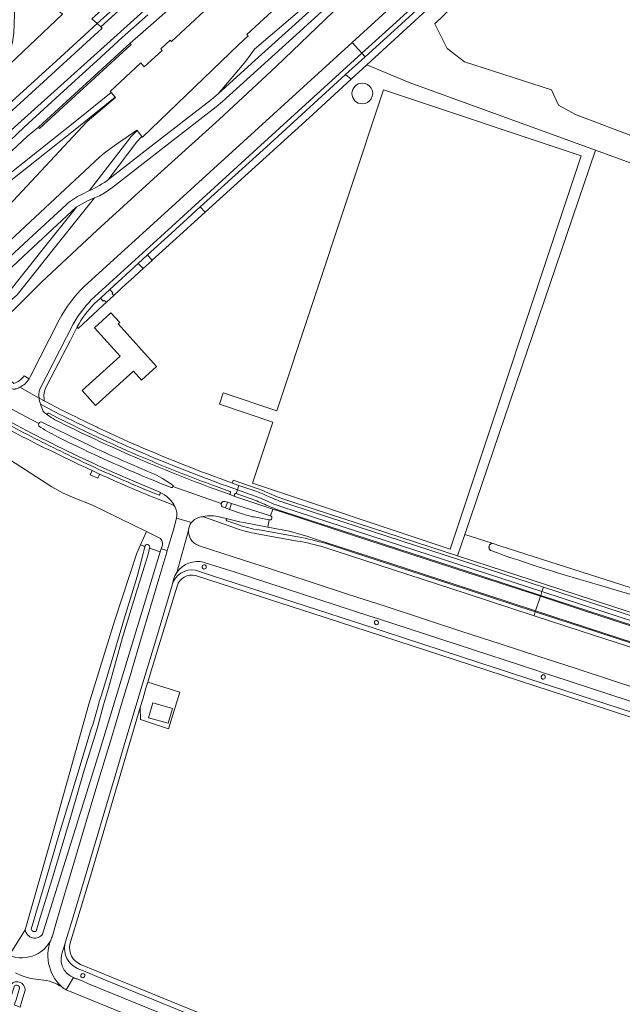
# Model space of a CAD drawing. Header units: metres. Extents: x 93008 to 98406, y 448779 to 454332.
# Tile 15 of 136: x 95730 to 96020, y 450606 to 451080. Entities that reach past the tile are written whole.
import ezdxf

# ---------------------------------------------------------------- set-up
doc = ezdxf.new("R2010")
doc.units = ezdxf.units.M
doc.header["$MEASUREMENT"] = 0
for name, color, linetype, lineweight, true_color in [('B-RO-GR-BEPLANTING_CULTUUR_VASTE PLANTENVAK-V', 7, 'Continuous', 18, 0xa5a552), ('B-RO-GR-GRAS-V', 7, 'Continuous', 18, 0x67a552), ('B-RO-GR-GROENVOORZIENING-V', 7, 'Continuous', 18, 0x67a552), ('B-RO-IE-TERREINAFSCHEIDING_KUNSTMATIG_MUUR-V', 7, 'Continuous', 18, 0xb7b7b7), ('B-RO-OG-BEBOUWING-V', 7, 'Continuous', 18, 0xdc7869), ('B-RO-OG-BEBOUWING_OPSLAGTANK-V', 7, 'Continuous', 18, 0xdc7869), ('B-RO-OG-TERREIN_CULTUURSCHEIDING-V', 7, 'Continuous', 18, 0x28c846), ('B-RO-OG-TERREIN_ERF-V', 7, 'Continuous', 18, 0x28c846), ('B-RO-OG-TERREIN_ONBEGROEID-V', 7, 'Continuous', 18, 0xf0e1b4), ('B-RO-OG-WATER-V', 7, 'Continuous', 18, 0xafcde1), ('B-RO-OG-WATER_GREPPEL-V', 7, 'Continuous', 18, 0xafcde1), ('B-RO-OG-WATER_SLOOT-V', 7, 'Continuous', 18, 0xafcde1), ('B-RO-VH-VERHARDING_ASFALT-SEC-V', 7, 'Continuous', 18, 0xcdcdcd), ('B-RO-VH-VERHARDING_BETONSTRAATSTEEN-V', 7, 'Continuous', 18, 0xcdcdcd), ('B-RO-VH-VERHARDING_HALFVERHARDING_GRIND-V', 7, 'Continuous', 18, 0xd7aa8c), ('B-RO-VH-VERHARDING_OPEN-V', 7, 'Continuous', 18, 0xd7aa8c), ('B-RO-VH-VERHARDING_TEGEL-V', 7, 'Continuous', 18, 0xcdcdcd)]:
    doc.layers.add(name, color=color, linetype=linetype, lineweight=lineweight, true_color=true_color)
doc.layers.add('B-RO-IE-MEUBILAIR_WEGMEUBILAIR_BOOMKRANS-V', color=253, linetype='Continuous', lineweight=18)
doc.layers.add('B-RO-VH-VERHARDING_ASFALT-PRIM-V', color=11, linetype='Continuous', lineweight=18)

msp = doc.modelspace()

# ---------------------------------------------------------------- linework, layer by layer
at = {"layer": 'B-RO-GR-BEPLANTING_CULTUUR_VASTE PLANTENVAK-V'}
msp.add_lwpolyline([(95727.366, 451082.344, 0.2028477), (95714.384, 451112.317), (95750.51, 451082.656), (95715.523, 451049.475, 0.1040551), (95725.349, 451064.778, 0.0410223), (95727.008, 451073.439)], format="xyb", close=True, dxfattribs=at)
at = {"layer": 'B-RO-GR-GRAS-V'}
msp.add_lwpolyline([(96087.105, 451151.737), (96028.897, 451173.433), (95929.942, 451077.918), (95935.763, 451066.012), (95944.23, 451059.661), (95986.034, 451046.168), (95989.474, 451038.759), (95997.676, 451034.261), (96028.897, 451022.355), (96058.53, 451014.947), (96073.876, 451014.418), (96113.564, 451001.453), (96145.843, 450988.753), (96177.858, 450971.82), (96199.232, 450963.525), (96243.811, 450946.226), (96261.871, 451021.989), (96262.143, 451023.039), (96201.141, 451061.514), (96185.279, 451072.017), (96073.347, 451114.959), (96073.347, 451118.664)], close=True, dxfattribs=at)
for points in [[(96028.897, 451022.355), (95997.676, 451034.261), (95989.474, 451038.759), (95986.034, 451046.168), (95944.23, 451059.661), (95935.763, 451066.012), (95929.942, 451077.918), (96028.897, 451173.433)], [(95945.266, 451102.462), (95897.114, 451058.193), (95917.505, 451049.723), (96007.188, 451017.053), (96115.06, 450977.756)], [(95724.812, 450629.213), (95732.501, 450641.568), (95745.414, 450686.518), (95763.134, 450750.212), (95775.472, 450790.247), (95786.342, 450823.063), (95788.114, 450827.044), (95790.953, 450833.423), (95764.574, 450846.24), (95764.562, 450846.244), (95756.517, 450849.47), (95750.773, 450851.869), (95745.418, 450854.986), (95697.59, 450885.686)]]:
    msp.add_lwpolyline(points, dxfattribs=at)
msp.add_lwpolyline([(96176.592, 450754.398, 0.0575078), (96180.322, 450755.303), (96197.376, 450749.626), (96203.02, 450769.852), (96216.19, 450839.467), (96209.413, 450842.011), (96198.039, 450846.593), (96074.715, 450895.241), (96074.138, 450915.667), (96088.72, 450955.178), (96106.594, 450955.178), (96115.06, 450977.756), (96007.188, 451017.053), (95944.308, 450832.067), (95957.5, 450827.793), (95961.634, 450826.454), (96023.927, 450806.544), (96062.078, 450795.69), (96093.687, 450785.066), (96114.667, 450775.95), (96147.784, 450763.996), (96157.949, 450760.073), (96168.17, 450756.292, 0.0896629)], format="xyb", close=True, dxfattribs=at)
at = {"layer": 'B-RO-GR-GROENVOORZIENING-V'}
msp.add_lwpolyline([(95816.807, 450989.735), (95819.185, 450987.181), (95869.394, 451032.708), (95889.535, 451051.225), (95886.888, 451053.533), (95850.475, 451020.37)], close=True, dxfattribs=at)
msp.add_lwpolyline([(96052.198, 450794.614, 0.0036247), (96009.179, 450807.644, -0.0189973), (95956.835, 450824.257), (95956.68, 450824.369), (95956.537, 450824.496), (95956.406, 450824.636), (95956.29, 450824.788), (95956.19, 450824.951), (95956.106, 450825.123), (95956.039, 450825.302), (95955.991, 450825.488), (95955.961, 450825.677), (95955.949, 450825.868), (95955.956, 450826.059), (95955.982, 450826.248), (95956.027, 450826.434), (95956.09, 450826.615), (95956.17, 450826.789), (95956.267, 450826.954), (95956.379, 450827.109), (95956.506, 450827.252), (95956.647, 450827.381), (95956.8, 450827.497), (95956.963, 450827.596), (95957.135, 450827.68), (95957.315, 450827.745), (95957.5, 450827.793), (95944.308, 450832.067), (95940.793, 450821.725), (95956.516, 450816.601), (95982.628, 450808.087), (96167.08, 450747.939)], format="xyb", dxfattribs=at)
at = {"layer": 'B-RO-IE-MEUBILAIR_WEGMEUBILAIR_BOOMKRANS-V'}
msp.add_lwpolyline([(95981.07, 450763.613, 0.9403673), (95983.063, 450763.049, 1.0532997)], format="xyb", close=True, dxfattribs=at)
at = {"layer": 'B-RO-IE-TERREINAFSCHEIDING_KUNSTMATIG_MUUR-V'}
msp.add_lwpolyline([(95783.553, 451068.032), (95783.038, 451068.618), (95738.954, 451028.122), (95739.479, 451027.551)], close=True, dxfattribs=at)
at = {"layer": 'B-RO-OG-BEBOUWING-V'}
for points in [[(95851.886, 450886.118), (95842.083, 450856.673), (95937.289, 450824.979), (96000.355, 451014.422), (95905.149, 451046.116), (95853.721, 450891.633), (95827.943, 450900.215), (95826.107, 450894.7)], [(95773.848, 450938.799), (95765.837, 450931.603), (95771.945, 450924.803), (95778.256, 450917.803), (95759.977, 450901.295), (95766.471, 450894.106), (95784.743, 450910.608), (95788.616, 450906.313), (95795.86, 450912.855), (95777.302, 450933.403), (95778.045, 450934.072)], [(95793.969, 450750.931), (95791.932, 450743.759), (95801.415, 450741.067), (95803.451, 450748.238)]]:
    msp.add_lwpolyline(points, close=True, dxfattribs=at)
at = {"layer": 'B-RO-OG-BEBOUWING_OPSLAGTANK-V'}
msp.add_lwpolyline([(95894.928, 451039.396, 1.0000008), (95894.947, 451049.369, 0.999999)], format="xyb", close=True, dxfattribs=at)
at = {"layer": 'B-RO-OG-TERREIN_CULTUURSCHEIDING-V'}
for points in [[(95862.103, 451164.227), (95879.485, 451183.198), (95876.482, 451185.02), (95859.777, 451169.718), (95824.339, 451136.984), (95821.23, 451134.706), (95818.508, 451133.255, -0.1389979), (95812.795, 451134.121, -0.1391544), (95808.388, 451137.857), (95807.676, 451138.69), (95805.067, 451136.187), (95815.248, 451125.752), (95764.571, 451080.287), (95767.178, 451078.086), (95822.233, 451127.72)], [(95757.134, 450989.674), (95734.142, 450968.359), (95715.264, 450950.838), (95715.562, 450950.502), (95714.81, 450949.812), (95707.215, 450940.761), (95706.902, 450940.439), (95707.129, 450940.261), (95705.026, 450937.674), (95705.639, 450937.102, 0.1847477), (95708.211, 450936.141, 0.1799601), (95710.718, 450937.1), (95710.847, 450937.22), (95725.811, 450950.205), (95741.209, 450969.553), (95757.214, 450989.604)], [(95757.644, 450932.037), (95758.015, 450931.273), (95770.039, 450942.412), (95771.616, 450943.873), (95770.605, 450944.766), (95770.027, 450944.3), (95768.739, 450945.832), (95765.741, 450943.089, 0.0708621)], [(95800.976, 450824.253), (95798.013, 450825.057), (95797.561, 450823.573), (95768.779, 450729.032), (95766.061, 450720.293), (95740.931, 450639.58, -0.6656137), (95732.501, 450641.568), (95724.812, 450629.213, 0.1985871), (95737.557, 450629.592, 0.1753541), (95744.812, 450636.637, 0.0390771), (95745.658, 450638.786), (95747.496, 450644.99), (95749.289, 450651.027), (95754.266, 450667.777), (95759.553, 450685.571), (95764.22, 450701.28), (95769.152, 450717.88), (95769.433, 450718.826), (95774.514, 450735.65), (95779.266, 450751.384), (95783.707, 450766.088), (95783.745, 450766.216), (95788.141, 450781.023), (95793.096, 450797.712), (95796.922, 450810.602), (95800.766, 450823.547)]]:
    msp.add_lwpolyline(points, format="xyb", close=True, dxfattribs=at)
for points in [[(96028.619, 451182.794), (96026.364, 451180.742), (96026.455, 451180.618), (95970.318, 451129.531), (95906.705, 451071.581), (95896.236, 451062.046), (95886.888, 451053.533), (95889.535, 451051.225), (95897.114, 451058.193), (95945.266, 451102.462), (96031.912, 451181.691)], [(95822.303, 451041.547), (95825.516, 451044.258), (95838.843, 451059.896), (95842.92, 451065.701), (95865.811, 451085.09), (95888.216, 451103.532), (95904.935, 451118.187), (95905.201, 451118.43), (95897.714, 451126.658), (95839.273, 451072.776), (95839.911, 451072.095), (95835.361, 451067.822), (95788.967, 451023.422), (95788.711, 451023.738), (95786.358, 451021.155), (95772.843, 451003.229), (95772.879, 451003.178), (95793.246, 451019.044)], [(95880.339, 451093.95), (95899.361, 451111.132), (95903.483, 451114.898), (95902.856, 451115.63), (95903.77, 451116.504), (95904.484, 451115.804), (95905.94, 451117.084), (95904.935, 451118.187), (95888.216, 451103.532), (95865.811, 451085.09), (95842.92, 451065.701), (95838.843, 451059.896), (95825.516, 451044.258), (95843.255, 451060.367)], [(95791.445, 450966.602), (95793.646, 450964.031), (95793.767, 450964.141), (95805.2, 450974.5), (95819.185, 450987.181), (95816.807, 450989.735), (95802.809, 450976.998)], [(95786.995, 450962.532), (95773.328, 450950.029), (95774.761, 450948.361), (95774.381, 450947.907), (95775.176, 450947.171), (95781.14, 450952.696), (95783.32, 450954.41), (95789.366, 450960.043)]]:
    msp.add_lwpolyline(points, close=True, dxfattribs=at)
for points in [[(95818.693, 451100.093), (95794.39, 451078.34), (95783.038, 451068.618), (95783.553, 451068.032), (95739.479, 451027.551), (95738.954, 451028.122), (95733.714, 451023.901), (95715.587, 451007.082), (95701.493, 450992.823), (95676.168, 450969.085), (95673.267, 450964.828), (95758.094, 451032.035), (95773.953, 451044.878), (95773.497, 451045.409), (95788.197, 451059.091), (95789.921, 451057.295), (95798.47, 451065.154), (95797.792, 451065.886), (95802.366, 451070.117), (95803.038, 451069.391), (95883.95, 451144.626)], [(95715.587, 451007.082), (95733.714, 451023.901), (95738.954, 451028.122), (95783.038, 451068.618), (95794.39, 451078.34), (95818.693, 451100.093)], [(95791.63, 451082.298), (95779.174, 451071.328), (95767.063, 451060.038), (95754.866, 451049.037), (95731.967, 451028.082), (95721.199, 451017.873)], [(95880.874, 451083.726), (95853.506, 451057.431), (95825.924, 451031.868), (95798.005, 451006.631), (95767.161, 450978.516), (95740.354, 450953.522), (95727.2, 450940.427)], [(95719.845, 450985.45), (95762.303, 451030.956), (95776.105, 451042.375), (95775.907, 451042.605), (95756.667, 451027.071), (95681.25, 450967.406)]]:
    msp.add_lwpolyline(points, dxfattribs=at)
for points in [[(95902.056, 451108.193), (95863.142, 451072.674), (95827.647, 451040.457), (95824.543, 451037.918), (95800.847, 451019.594), (95774.027, 450998.745, -0.0432396), (95768.328, 450995.162), (95765.93, 450994.166), (95746.692, 450970.023), (95728.645, 450947.452), (95713.421, 450934.201), (95702.876, 450924.965), (95717.23, 450931.866), (95727.2, 450940.427), (95740.354, 450953.522), (95767.161, 450978.516), (95798.005, 451006.631), (95825.924, 451031.868), (95853.506, 451057.431), (95880.874, 451083.726)], [(95727.068, 450904.71, 0.1631243), (95731.969, 450908.415), (95734.408, 450906.968, 0.0312816), (95735.127, 450908.27), (95748.887, 450935.335, -0.0838623), (95761.152, 450951.544), (95801.339, 450988.134), (95814.257, 450999.927), (95889.983, 451068.91), (95911.996, 451088.963)], [(95712.482, 450953.959), (95732.163, 450972.232), (95752.202, 450990.79, -0.0747215), (95759.736, 450995.737), (95763.494, 450997.611), (95783.649, 451023.633), (95786.482, 451026.489), (95786.298, 451026.717), (95775.327, 451019.162), (95770.595, 451015.567), (95768.307, 451013.688), (95706.121, 450955.924)], [(95697.59, 450885.686), (95745.418, 450854.986), (95750.773, 450851.869), (95756.517, 450849.47), (95764.562, 450846.244), (95764.574, 450846.24), (95790.953, 450833.423), (95796.739, 450830.611, -0.3927684), (95798.605, 450826.858), (95798.013, 450825.057), (95800.976, 450824.253), (95803.96, 450834.306), (95805.476, 450839.889, 0.139647), (95804.811, 450845.224, 0.1768721), (95803.689, 450846.242), (95795.846, 450849.289, -0.0117722), (95768.403, 450861.084), (95768.271, 450860.819), (95767.474, 450859.085), (95763.809, 450860.763), (95764.592, 450862.503), (95764.714, 450862.796, -0.0048446), (95738.416, 450875.421, -0.0139047), (95710.255, 450890.664)], [(96167.08, 450747.939), (95982.628, 450808.087), (95956.516, 450816.601), (95940.793, 450821.725), (95872.179, 450844.083), (95857.543, 450848.855), (95853.945, 450850.11), (95850.288, 450851.693), (95846.593, 450853.327), (95844.697, 450854.041), (95836, 450857.085), (95832.793, 450858.199), (95832.41, 450856.769), (95835.029, 450855.836), (95835.505, 450855.669), (95844.185, 450852.631, -0.0282174), (95849.659, 450850.331), (95851.603, 450849.439, 0.0242565), (95857.075, 450847.43), (95871.714, 450842.657), (95956.051, 450815.175), (95982.163, 450806.661), (96012.303, 450796.834), (96064.243, 450779.889)], [(96055.364, 450767.568), (96000.298, 450785.523), (95977.674, 450792.909), (95945.005, 450803.574), (95888.831, 450821.896), (95876.446, 450825.874, 0.0293075), (95863.759, 450828.868), (95844.048, 450832.376, -0.0519001), (95834.36, 450834.895), (95818.838, 450840.358, 0.119128), (95817.276, 450840.502, 0.1921762), (95812.701, 450837.718, 0.1940067), (95811.263, 450834.004, 0.3271058), (95815.804, 450826.791), (95815.863, 450826.768), (95815.923, 450826.745), (95832.746, 450821.261), (95851.243, 450815.232), (95869.794, 450809.185), (95888.243, 450803.171), (95905.864, 450797.427), (95924.367, 450791.395), (95942.948, 450785.339), (95961.411, 450779.32), (95979.888, 450773.297), (95997.461, 450767.569), (96015.991, 450761.529), (96034.495, 450755.497)], [(95727.878, 450620.835), (95730.66, 450619.684), (95733.49, 450618.651, 0.0404801), (95736.177, 450618.003), (95739.143, 450617.64), (95740.136, 450617.53, -0.1426229), (95750.331, 450613.945, 0.0329019), (95751.214, 450613.289, 0.0270265), (95752.293, 450612.701), (95788.835, 450597.726)], [(95730.117, 450604.41), (95730.865, 450607.248), (95732.512, 450612.537, 0.7830935), (95725.225, 450614.676)]]:
    msp.add_lwpolyline(points, format="xyb", dxfattribs=at)
at = {"layer": 'B-RO-OG-TERREIN_ERF-V'}
for points in [[(95750.51, 451082.656), (95715.523, 451049.475)], [(95681.29, 450999.959), (95749.458, 451061.794), (95767.178, 451078.086), (95764.571, 451080.287)]]:
    msp.add_lwpolyline(points, dxfattribs=at)
for points in [[(96007.188, 451017.053), (95917.505, 451049.723), (95897.114, 451058.193), (95889.535, 451051.225), (95869.394, 451032.708), (95819.185, 450987.181), (95805.2, 450974.5), (95793.767, 450964.141), (95793.646, 450964.031), (95789.366, 450960.043), (95783.32, 450954.41), (95781.14, 450952.696), (95775.176, 450947.171), (95771.616, 450943.873), (95770.039, 450942.412), (95758.015, 450931.273), (95757.644, 450932.037), (95755.982, 450928.823), (95754.157, 450925.292), (95744.928, 450907.441), (95742.704, 450903.065), (95742.353, 450902.339), (95742.061, 450901.582), (95741.829, 450900.804), (95741.662, 450900.009), (95741.558, 450899.205), (95741.519, 450898.394), (95741.594, 450897.676), (95741.689, 450896.332), (95742.237, 450896.026), (95750.182, 450891.924, 0.0058858), (95767.266, 450883.613), (95767.322, 450883.587), (95767.377, 450883.56, 0.005716), (95784.11, 450875.902, 0.0170198), (95829.37, 450857.852), (95832.41, 450856.769), (95832.793, 450858.199), (95836, 450857.085), (95844.697, 450854.041), (95846.593, 450853.327), (95850.288, 450851.693), (95853.945, 450850.11), (95857.543, 450848.855), (95872.179, 450844.083), (95940.793, 450821.725), (95944.308, 450832.067)], [(95894.947, 451049.369, 0.999999), (95894.928, 451039.396, 1.0000008)]]:
    msp.add_lwpolyline(points, format="xyb", close=True, dxfattribs=at)
for points in [[(95905.149, 451046.116), (96000.355, 451014.422), (95937.289, 450824.979), (95842.083, 450856.673), (95851.886, 450886.118), (95826.107, 450894.7), (95827.943, 450900.215), (95853.721, 450891.633)], [(95795.86, 450912.855), (95788.616, 450906.313), (95784.743, 450910.608), (95766.471, 450894.106), (95759.977, 450901.295), (95778.256, 450917.803), (95771.945, 450924.803), (95765.837, 450931.603), (95773.848, 450938.799), (95778.045, 450934.072), (95777.302, 450933.403)], [(95801.618, 450738.438), (95807.009, 450756.051), (95791.588, 450760.953), (95790.723, 450758.031), (95789.156, 450752.739), (95787.975, 450748.749), (95788.023, 450742.88)]]:
    msp.add_lwpolyline(points, close=True, dxfattribs=at)
at = {"layer": 'B-RO-OG-TERREIN_ONBEGROEID-V'}
for points in [[(95817.816, 450816.652, 1.0606197), (95819.769, 450816.184, 0.9900336)], [(95900.724, 450789.775, 1.0417521), (95902.716, 450789.418, 0.9788931)], [(95759.29, 450619.64, 1.0269619), (95761.3, 450619.573, 1.0104155)]]:
    msp.add_lwpolyline(points, format="xyb", close=True, dxfattribs=at)
msp.add_lwpolyline([(96062.61, 450731.526), (95939.616, 450771.672), (95876.484, 450792.194), (95844.784, 450802.522), (95814.54, 450812.245, 0.4110278), (95805.735, 450807.159), (95793.189, 450766.363), (95791.588, 450760.953), (95807.009, 450756.051), (95801.618, 450738.438), (95788.023, 450742.88), (95787.975, 450748.749), (95763.931, 450667.52), (95754.096, 450634.744, 0.3649462), (95759.226, 450624.999), (95790.568, 450612.117), (95861.9, 450582.971), (95932.403, 450554.317), (95985.274, 450532.81), (96025.869, 450563.144)], format="xyb", dxfattribs=at)
at = {"layer": 'B-RO-OG-WATER-V'}
msp.add_lwpolyline([(95849.85, 451150.072), (95768.933, 451076.492), (95769.578, 451075.906), (95692.25, 451005.182), (95686.423, 451000), (95681.754, 450995.725, -0.4867015), (95679.277, 450995.537), (95675.777, 450992.356), (95675.233, 450991.862, -0.2641969), (95674.362, 450988.906), (95645.998, 450963.152), (95646.51, 450961.571), (95645.844, 450960.942), (95647.425, 450959.144), (95648.293, 450959.839), (95649.607, 450958.997), (95675.183, 450981.41), (95706.543, 451009.469), (95870.987, 451157.352)], format="xyb", dxfattribs=at)
msp.add_lwpolyline([(95792.418, 450825.463), (95792.51, 450825.923, 0.9120291), (95790.215, 450826.272), (95790.212, 450826.256), (95790.208, 450826.241), (95789.793, 450824.806), (95789.34, 450822.776), (95786.419, 450811.703), (95780.268, 450791.352), (95773.353, 450767.946), (95769.106, 450754.216), (95768.235, 450751.628), (95767.988, 450750.539), (95765.039, 450740.41), (95764.356, 450738.384), (95757.483, 450715.405), (95748.771, 450687.236), (95741.672, 450663.005), (95735.472, 450641.963, 0.5300903), (95737.816, 450641.046), (95739.245, 450645.987), (95746.192, 450668.324), (95754.782, 450697.297), (95761.004, 450718.5), (95766.928, 450737.402), (95767.492, 450739.69), (95770.266, 450749.938), (95772.702, 450758.071), (95779.423, 450782.421), (95786.619, 450805.934), (95790.818, 450819.272), (95791.833, 450822.539)], format="xyb", close=True, dxfattribs=at)
at = {"layer": 'B-RO-OG-WATER_GREPPEL-V'}
msp.add_lwpolyline([(96052.198, 450794.614, 0.0036247), (96009.179, 450807.644, -0.0189973), (95956.835, 450824.257), (95956.68, 450824.369), (95956.537, 450824.496), (95956.406, 450824.636), (95956.29, 450824.788), (95956.19, 450824.951), (95956.106, 450825.123), (95956.039, 450825.302), (95955.991, 450825.488), (95955.961, 450825.677), (95955.949, 450825.868), (95955.956, 450826.059), (95955.982, 450826.248), (95956.027, 450826.434), (95956.09, 450826.615), (95956.17, 450826.789), (95956.267, 450826.954), (95956.379, 450827.109), (95956.506, 450827.252), (95956.647, 450827.381), (95956.8, 450827.497), (95956.963, 450827.596), (95957.135, 450827.68), (95957.315, 450827.745), (95957.5, 450827.793), (95961.634, 450826.454), (96023.927, 450806.544)], format="xyb", dxfattribs=at)
at = {"layer": 'B-RO-OG-WATER_SLOOT-V'}
msp.add_lwpolyline([(95849.85, 451150.072), (95908.995, 451204.199), (95924.248, 451218.063), (95922.889, 451219.211), (95884.882, 451187.992), (95886.799, 451184.559), (95881.439, 451179.735), (95879.485, 451183.198), (95862.103, 451164.227), (95822.233, 451127.72), (95767.178, 451078.086), (95768.933, 451076.492)], close=True, dxfattribs=at)
msp.add_lwpolyline([(95870.987, 451157.352), (95706.543, 451009.469), (95675.183, 450981.41), (95649.607, 450958.997), (95646.127, 450956.018), (95647.408, 450954.752, 0.1655826), (95649.455, 450954.168, 0.091577), (95651.845, 450955.153), (95657.543, 450959.339), (95668.216, 450969.31), (95678.604, 450978.55), (95689.005, 450988.683), (95699.04, 450998.132), (95709.825, 451007.811), (95721.199, 451017.873), (95731.967, 451028.082), (95754.866, 451049.037), (95767.063, 451060.038), (95779.174, 451071.328), (95791.63, 451082.298)], format="xyb", dxfattribs=at)
for points in [[(95769.578, 451075.906), (95768.933, 451076.492), (95767.178, 451078.086), (95749.458, 451061.794), (95681.29, 450999.959), (95674.553, 450993.709), (95675.777, 450992.356), (95679.277, 450995.537, 0.4867015), (95681.754, 450995.725), (95686.423, 451000), (95692.25, 451005.182)], [(95788.114, 450827.044), (95790.215, 450826.272, -0.9120291), (95792.51, 450825.923), (95792.418, 450825.463), (95797.561, 450823.573), (95798.013, 450825.057), (95798.605, 450826.858, 0.3927684), (95796.739, 450830.611), (95790.953, 450833.423)], [(95740.931, 450639.58), (95766.061, 450720.293), (95768.779, 450729.032), (95797.561, 450823.573), (95792.418, 450825.463), (95791.833, 450822.539), (95790.818, 450819.272), (95786.619, 450805.934), (95779.423, 450782.421), (95772.702, 450758.071), (95770.266, 450749.938), (95767.492, 450739.69), (95766.928, 450737.402), (95761.004, 450718.5), (95754.782, 450697.297), (95746.192, 450668.324), (95739.245, 450645.987), (95737.816, 450641.046, -0.5300903), (95735.472, 450641.963), (95741.672, 450663.005), (95748.771, 450687.236), (95757.483, 450715.405), (95764.356, 450738.384), (95765.039, 450740.41), (95767.988, 450750.539), (95768.235, 450751.628), (95769.106, 450754.216), (95773.353, 450767.946), (95780.268, 450791.352), (95786.419, 450811.703), (95789.34, 450822.776), (95789.793, 450824.806), (95790.208, 450826.241), (95790.212, 450826.256), (95790.215, 450826.272), (95788.114, 450827.044), (95786.342, 450823.063), (95775.472, 450790.247), (95763.134, 450750.212), (95745.414, 450686.518), (95732.501, 450641.568, 0.6656137)], [(95723.28, 450607.176), (95724.719, 450606.57), (95725.665, 450609.185), (95727.304, 450614.651, -0.6096152), (95729.812, 450613.585), (95728.135, 450607.888), (95727.256, 450605.577), (95730.117, 450604.41), (95730.865, 450607.248), (95732.512, 450612.537, 0.7830935), (95725.225, 450614.676), (95724.159, 450609.591)]]:
    msp.add_lwpolyline(points, format="xyb", close=True, dxfattribs=at)
at = {"layer": 'B-RO-VH-VERHARDING_ASFALT-PRIM-V'}
msp.add_lwpolyline([(95889.983, 451068.91), (95894.701, 451063.731), (95906.026, 451074.044), (95965.709, 451128.394), (96037.314, 451193.606), (96051.308, 451206.284), (96051.393, 451206.364), (96053.107, 451207.976), (96048.41, 451213.136), (95964.615, 451136.863), (95963.408, 451135.765), (95951.223, 451124.672), (95950.67, 451124.169), (95911.996, 451088.963)], close=True, dxfattribs=at)
for points in [[(95889.983, 451068.91), (95814.257, 450999.927), (95801.339, 450988.134), (95761.152, 450951.544, 0.0838623), (95748.887, 450935.335), (95735.127, 450908.27, -0.0312816), (95734.408, 450906.968, -0.131796), (95729.938, 450902.887), (95739.181, 450897.731, -0.0879274), (95739.431, 450901.708), (95755.708, 450933.307, -0.0694457), (95764.386, 450944.935), (95801.409, 450978.791), (95847.805, 451021.028), (95894.701, 451063.731)], [(95978.424, 450795.208), (95980.715, 450802.225), (95945.949, 450813.568), (95891.209, 450831.391), (95856.962, 450842.526), (95851.786, 450844.242), (95850.696, 450840.955, -0.9639884), (95850.116, 450839.038), (95849.458, 450835.561), (95854.545, 450834.598, -0.0378733), (95868.173, 450831.18), (95872.938, 450829.612), (95908.116, 450818.127), (95964.657, 450799.703)], [(95781.064, 450733.335), (95790.305, 450764.221), (95794.749, 450779.072), (95799.754, 450795.798), (95803.281, 450807.585), (95803.332, 450807.758), (95803.982, 450810.391, -0.0764832), (95805.555, 450813.697), (95811.263, 450834.004, -0.1940067), (95812.701, 450837.718), (95805.476, 450839.889), (95803.96, 450834.306), (95800.976, 450824.253), (95800.766, 450823.547), (95796.922, 450810.602), (95793.096, 450797.712), (95788.141, 450781.023), (95783.745, 450766.216), (95783.707, 450766.088), (95779.266, 450751.384), (95774.514, 450735.65), (95769.433, 450718.826), (95769.152, 450717.88), (95764.22, 450701.28), (95759.553, 450685.571), (95754.266, 450667.777), (95749.289, 450651.027), (95747.496, 450644.99), (95745.658, 450638.786, -0.0390771), (95744.812, 450636.637, 0.3293653), (95751.214, 450613.289, 0.0270265), (95752.293, 450612.701), (95755.871, 450618.593, -0.1141348), (95751.295, 450622.21, -0.2198378), (95750.248, 450630.028), (95751.66, 450634.711), (95751.98, 450635.783), (95755.263, 450646.779), (95760.865, 450665.543), (95766.16, 450683.278), (95770.869, 450699.048), (95775.844, 450715.709)], [(96106.19, 450756.669), (96107.825, 450760.635, 0.0101095), (96106.026, 450761.336), (96056.087, 450777.634), (96000.488, 450795.773), (95980.715, 450802.225), (95978.424, 450795.208), (96019.194, 450781.898), (96073.859, 450764.067), (96085.309, 450760.328), (96089.037, 450758.899, -0.0467796), (96103.501, 450751.83), (96105.351, 450754.861, -0.9575661)]]:
    msp.add_lwpolyline(points, format="xyb", close=True, dxfattribs=at)
for points in [[(95720.307, 450895.338), (95730.188, 450890.189), (95739.131, 450885.53, -0.3562057), (95740.559, 450886.161), (95746.812, 450883.015, 0.0127775), (95783.947, 450865.634), (95791.286, 450862.471, -0.0604742), (95802.76, 450856.349), (95803.579, 450855.763, -0.4480151), (95803.722, 450855.051), (95826.96, 450846.995, -0.4090928), (95828.792, 450847.902), (95829.936, 450847.548), (95831.951, 450846.912), (95850.696, 450840.955), (95851.786, 450844.242), (95845.549, 450846.309), (95833.558, 450850.352), (95830.73, 450851.366), (95823.987, 450853.807, -0.0140802), (95785.855, 450869.022, -0.0160713), (95746.829, 450887.289, -0.0360107), (95743.404, 450889.524), (95742.111, 450890.484, -0.1206529), (95740.839, 450892.039), (95739.951, 450894.712, -0.0684296), (95739.181, 450897.731), (95729.938, 450902.887, -0.0414191), (95728.18, 450902.152, -0.0093278)], [(95728.294, 450884.623, 0.0144035), (95767.85, 450865.147), (95780.697, 450859.435), (95797.397, 450852.326, -0.1690567), (95804.811, 450845.224, -0.139647), (95805.476, 450839.889), (95812.701, 450837.718, -0.1921762), (95817.276, 450840.502, -0.0966158), (95825.318, 450840.715), (95829.982, 450839.619), (95833.87, 450838.639), (95835.842, 450838.161), (95837.798, 450837.767), (95849.458, 450835.561), (95850.116, 450839.038), (95842.824, 450840.438, -0.0335889), (95837.014, 450841.969), (95831.004, 450844.08), (95828.974, 450844.78), (95827.979, 450845.104, -0.4392735), (95826.96, 450846.995), (95803.722, 450855.051, -0.4005771), (95802.908, 450854.557), (95799.885, 450855.749, -0.0150708), (95760.514, 450873.014), (95753.291, 450876.471), (95748.81, 450878.674, -0.0268996), (95740.076, 450883.585), (95739.404, 450884.006, -0.4256215), (95739.05, 450885.326, -0.0448348), (95739.131, 450885.53), (95730.188, 450890.189), (95720.307, 450895.338, -0.4128162)], [(96034.495, 450755.497), (96015.991, 450761.529), (95997.461, 450767.569), (95979.888, 450773.297), (95961.411, 450779.32), (95942.948, 450785.339), (95924.367, 450791.395), (95905.864, 450797.427), (95888.243, 450803.171), (95869.794, 450809.185), (95851.243, 450815.232), (95832.746, 450821.261), (95815.923, 450826.745), (95815.863, 450826.768), (95815.804, 450826.791, -0.3271058), (95811.263, 450834.004), (95805.555, 450813.697, -0.3208771), (95818.746, 450818.568), (95819.207, 450818.422), (95833.756, 450813.818), (95898.526, 450792.682), (95902.23, 450791.474), (95978.983, 450766.427), (95982.501, 450765.279), (95986.165, 450764.083), (96059.356, 450740.224, -0.012229)], [(95724.812, 450629.213, 0.1985871), (95737.557, 450629.592, 0.1753541), (95744.812, 450636.637, 0.3293653), (95751.214, 450613.289, -0.0329019), (95750.331, 450613.945, 0.1426229), (95740.136, 450617.53), (95739.143, 450617.64), (95736.177, 450618.003, -0.0404801), (95733.49, 450618.651), (95730.66, 450619.684), (95727.878, 450620.835)], [(95832.725, 450587.205), (95763.068, 450615.68), (95760.25, 450616.832), (95757.507, 450617.953, -0.0342491), (95755.871, 450618.593), (95752.293, 450612.701), (95788.835, 450597.726)]]:
    msp.add_lwpolyline(points, format="xyb", dxfattribs=at)
at = {"layer": 'B-RO-VH-VERHARDING_ASFALT-SEC-V'}
for points in [[(95715.264, 450950.838), (95734.142, 450968.359), (95757.134, 450989.674), (95762.602, 450992.622), (95765.93, 450994.166), (95768.328, 450995.162, 0.0432396), (95774.027, 450998.745), (95800.847, 451019.594), (95824.543, 451037.918), (95827.647, 451040.457), (95863.142, 451072.674), (95902.056, 451108.193)], [(95880.339, 451093.95), (95843.255, 451060.367), (95825.516, 451044.258), (95822.303, 451041.547), (95793.246, 451019.044), (95772.879, 451003.178, -0.06213), (95763.494, 450997.611), (95759.736, 450995.737, 0.0747215), (95752.202, 450990.79), (95732.163, 450972.232), (95712.482, 450953.959)]]:
    msp.add_lwpolyline(points, format="xyb", dxfattribs=at)
msp.add_lwpolyline([(95681.25, 450967.406), (95756.667, 451027.071), (95775.907, 451042.605), (95773.953, 451044.878), (95758.094, 451032.035), (95673.267, 450964.828)], dxfattribs=at)
msp.add_lwpolyline([(95788.711, 451023.738), (95786.482, 451026.489), (95783.649, 451023.633), (95763.494, 450997.611, 0.06213), (95772.879, 451003.178), (95772.843, 451003.229), (95786.358, 451021.155)], format="xyb", close=True, dxfattribs=at)
msp.add_lwpolyline([(95765.93, 450994.166), (95762.602, 450992.622), (95757.134, 450989.674), (95757.214, 450989.604), (95741.209, 450969.553), (95725.811, 450950.205), (95710.847, 450937.22), (95713.421, 450934.201), (95728.645, 450947.452), (95746.692, 450970.023)], close=True, dxfattribs=at)
at = {"layer": 'B-RO-VH-VERHARDING_BETONSTRAATSTEEN-V'}
for points in [[(95738.86, 450877.413, 0.0090699), (95767.744, 450863.515, 0.0128405), (95795.878, 450851.412), (95796.815, 450851.063, 0.4834076), (95797.465, 450851.335), (95797.609, 450851.712, 0.3846236), (95797.397, 450852.326), (95780.697, 450859.435), (95767.85, 450865.147, -0.0144035), (95728.294, 450884.623), (95715.991, 450891.363), (95711.248, 450894.151, 0.3955469), (95710.53, 450893.969), (95710.268, 450893.441, 0.3721137), (95710.487, 450892.809), (95710.987, 450892.485, 0.0139082)], [(95746.829, 450887.289, 0.0160713), (95785.855, 450869.022, 0.0140802), (95823.987, 450853.807), (95830.73, 450851.366, 0.4303453), (95831.325, 450851.693), (95831.452, 450852.081, 0.4325614), (95831.123, 450852.721), (95824.734, 450855.043, -0.0139207), (95786.537, 450870.249, -0.0136341), (95748.41, 450888.099), (95743.981, 450890.374, 0.8318039), (95743.404, 450889.524, 0.0360107)], [(95760.514, 450873.014, 0.0150708), (95799.885, 450855.749), (95802.908, 450854.557, 0.4005771), (95803.722, 450855.051, 0.4480151), (95803.579, 450855.763), (95802.76, 450856.349, 0.0604742), (95791.286, 450862.471), (95783.947, 450865.634, -0.0127775), (95746.812, 450883.015), (95740.559, 450886.161, 0.3562057), (95739.131, 450885.53, 0.0448348), (95739.05, 450885.326, 0.4256215), (95739.404, 450884.006), (95740.076, 450883.585, 0.0268996), (95748.81, 450878.674), (95753.291, 450876.471)], [(95846.834, 450846.985, 0.0309374), (95843.11, 450848.52), (95834.095, 450851.692, 0.4155331), (95833.434, 450851.399), (95833.292, 450850.963, 0.3797044), (95833.558, 450850.352), (95845.549, 450846.309), (95851.786, 450844.242), (95856.962, 450842.526), (95891.209, 450831.391), (95945.949, 450813.568), (95980.715, 450802.225), (95980.856, 450802.658), (95946.055, 450814.011), (95891.35, 450831.818), (95857.105, 450842.965), (95854.245, 450843.945, -0.0316227)], [(95827.979, 450845.104), (95828.974, 450844.78), (95829.936, 450847.548), (95828.792, 450847.902, 0.4090928), (95826.96, 450846.995, 0.4392735)], [(95831.951, 450846.912), (95831.004, 450844.08), (95837.014, 450841.969, 0.0335889), (95842.824, 450840.438), (95850.116, 450839.038, 0.9639884), (95850.696, 450840.955)], [(95978.424, 450795.208), (95964.657, 450799.703), (95908.116, 450818.127), (95872.938, 450829.612), (95868.173, 450831.18, 0.0378733), (95854.545, 450834.598), (95849.458, 450835.561), (95837.798, 450837.767), (95835.842, 450838.161), (95833.87, 450838.639), (95829.982, 450839.619, 0.8874075), (95829.674, 450838.65), (95835.421, 450836.585, 0.0481963), (95845.171, 450834.171), (95863.901, 450830.829, -0.0270034), (95877.526, 450827.595), (95889.301, 450823.793), (95945.97, 450805.288), (95978.279, 450794.764)], [(95805.555, 450813.697, 0.0764832), (95803.982, 450810.391), (95803.332, 450807.758, -0.3863706), (95814.534, 450814.793), (95822.336, 450812.258), (95901.619, 450786.495), (95905.42, 450785.26), (95951.597, 450770.255), (95982.066, 450760.311), (95985.638, 450759.145), (96065.539, 450733.066), (96083.742, 450727.085, -0.0788618), (96083.996, 450726.972, 0.0486223), (96073.453, 450734.024, 0.0488343), (96062.329, 450739.25, 0.012229), (96059.356, 450740.224), (95986.165, 450764.083), (95982.501, 450765.279), (95978.983, 450766.427), (95902.23, 450791.474), (95898.526, 450792.682), (95833.756, 450813.818), (95819.207, 450818.422), (95818.746, 450818.568, 0.3208771)], [(95819.769, 450816.184, 0.9900336), (95817.816, 450816.652, 1.0606197)], [(96145.258, 450734.054), (96160.572, 450729.257, 0.3944572), (96161.162, 450729.608), (96161.793, 450731.61, 0.3235631), (96161.471, 450732.234), (96149.596, 450735.886, -0.1219174), (96129.967, 450747.507), (96128.179, 450749.217, 0.0996887), (96112.324, 450759.671), (96111.145, 450760.116), (96110.013, 450760.526), (96056.251, 450778.064), (95980.856, 450802.658), (95980.715, 450802.225), (96000.488, 450795.773), (96056.087, 450777.634), (96106.026, 450761.336, -0.0101095), (96107.825, 450760.635, -0.0180594), (96111.004, 450759.19, -0.0924416), (96125.545, 450747.542, 0.1230444)], [(96089.037, 450758.899), (96085.309, 450760.328), (96073.859, 450764.067), (96019.194, 450781.898), (95978.424, 450795.208), (95978.279, 450794.764), (96000.563, 450787.506), (96056.096, 450769.386), (96074.665, 450763.348, -0.0518631), (96094.771, 450754.391, -0.0653901), (96115.283, 450738.492, 0.1416952), (96143.592, 450720.209), (96156.574, 450716.263, 0.3696587), (96157.159, 450716.513), (96157.741, 450718.419, 0.384158), (96157.483, 450719.028), (96145.884, 450722.541, -0.1183709), (96121.878, 450736.469), (96116.327, 450742.264, 0.0464744), (96103.501, 450751.83, 0.0467796)], [(95902.716, 450789.418, 0.9788931), (95900.724, 450789.775, 1.0417521)], [(95983.063, 450763.049, 1.0532997), (95981.07, 450763.613, 0.9403673)], [(95761.3, 450619.573, 1.0104155), (95759.29, 450619.64, 1.0269619)]]:
    msp.add_lwpolyline(points, format="xyb", close=True, dxfattribs=at)
msp.add_lwpolyline([(95830.242, 450593.316), (95770.069, 450617.931), (95760.58, 450621.799), (95758.308, 450622.725, -0.0164145), (95757.704, 450622.981, -0.3445064), (95751.66, 450634.711), (95750.248, 450630.028, 0.2198378), (95751.295, 450622.21, 0.1141348), (95755.871, 450618.593, 0.0342491), (95757.507, 450617.953), (95760.25, 450616.832), (95763.068, 450615.68), (95832.725, 450587.205)], format="xyb", dxfattribs=at)
at = {"layer": 'B-RO-VH-VERHARDING_HALFVERHARDING_GRIND-V'}
for points in [[(95883.95, 451144.626), (95803.038, 451069.391), (95802.366, 451070.117), (95797.792, 451065.886), (95798.47, 451065.154), (95789.921, 451057.295), (95788.197, 451059.091), (95773.497, 451045.409), (95773.953, 451044.878), (95775.907, 451042.605), (95776.105, 451042.375), (95762.303, 451030.956), (95719.845, 450985.45)], [(95706.121, 450955.924), (95768.307, 451013.688), (95770.595, 451015.567), (95775.327, 451019.162), (95786.298, 451026.717), (95786.482, 451026.489), (95788.711, 451023.738), (95788.967, 451023.422), (95835.361, 451067.822), (95839.911, 451072.095), (95839.273, 451072.776), (95897.714, 451126.658)]]:
    msp.add_lwpolyline(points, dxfattribs=at)
at = {"layer": 'B-RO-VH-VERHARDING_OPEN-V'}
for points in [[(95791.445, 450966.602), (95786.995, 450962.532), (95789.366, 450960.043), (95793.646, 450964.031)], [(95768.739, 450945.832), (95770.027, 450944.3), (95770.605, 450944.766), (95771.616, 450943.873), (95775.176, 450947.171), (95774.381, 450947.907), (95774.761, 450948.361), (95773.328, 450950.029)]]:
    msp.add_lwpolyline(points, close=True, dxfattribs=at)
at = {"layer": 'B-RO-VH-VERHARDING_TEGEL-V'}
for points in [[(95896.236, 451062.046), (95906.705, 451071.581), (95970.318, 451129.531), (96026.455, 451180.618), (96026.364, 451180.742), (96028.619, 451182.794), (96040.843, 451193.995), (96053.843, 451205.802), (96052.073, 451206.436, 0.2677597), (96051.393, 451206.364), (96051.308, 451206.284), (96037.314, 451193.606), (95965.709, 451128.394), (95906.026, 451074.044), (95894.701, 451063.731)], [(95739.181, 450897.731), (95741.689, 450896.332), (95741.594, 450897.676), (95741.519, 450898.394), (95741.558, 450899.205), (95741.662, 450900.009), (95741.829, 450900.804), (95742.061, 450901.582), (95742.353, 450902.339), (95742.704, 450903.065), (95744.928, 450907.441), (95754.157, 450925.292), (95755.982, 450928.823), (95757.644, 450932.037, -0.0708621), (95765.741, 450943.089), (95768.739, 450945.832), (95773.328, 450950.029), (95786.995, 450962.532), (95791.445, 450966.602), (95802.809, 450976.998), (95816.807, 450989.735), (95850.475, 451020.37), (95886.888, 451053.533), (95896.236, 451062.046), (95894.701, 451063.731), (95847.805, 451021.028), (95801.409, 450978.791), (95764.386, 450944.935, 0.0694457), (95755.708, 450933.307), (95739.431, 450901.708, 0.0879274)], [(95720.813, 450911.544), (95719.044, 450912.51), (95700.673, 450921.184), (95699.993, 450918.442), (95717.602, 450910.051), (95719.183, 450909.213, -0.0808063), (95719.792, 450908.759), (95722.888, 450904.841, 0.1066333), (95725.867, 450902.345, 0.1498651), (95727.624, 450902.025, 0.0093278), (95728.18, 450902.152, 0.0414191), (95729.938, 450902.887, 0.131796), (95734.408, 450906.968), (95731.969, 450908.415, -0.1631243), (95727.068, 450904.71), (95725.363, 450906.256), (95721.608, 450910.987)], [(95739.951, 450894.712), (95748.931, 450890.028, 0.0117926), (95783.359, 450873.746, 0.0170503), (95829.918, 450855.248), (95834.748, 450853.535), (95835.505, 450855.669), (95835.029, 450855.836), (95832.41, 450856.769), (95829.37, 450857.852, -0.0170198), (95784.11, 450875.902, -0.005716), (95767.377, 450883.56), (95767.322, 450883.587), (95767.266, 450883.613, -0.0058858), (95750.182, 450891.924), (95742.237, 450896.026), (95741.689, 450896.332), (95739.181, 450897.731, 0.0684296)], [(95764.714, 450862.796), (95768.403, 450861.084, 0.0117722), (95795.846, 450849.289), (95803.689, 450846.242, -0.1768721), (95804.811, 450845.224, 0.1690567), (95797.397, 450852.326, -0.3846236), (95797.609, 450851.712), (95797.465, 450851.335, -0.4834076), (95796.815, 450851.063), (95795.878, 450851.412, -0.0128405), (95767.744, 450863.515, -0.0090699), (95738.86, 450877.413, -0.0139082), (95710.987, 450892.485), (95710.487, 450892.809, -0.3721137), (95710.268, 450893.441), (95710.53, 450893.969, -0.3955469), (95711.248, 450894.151), (95709.081, 450895.41), (95708.81, 450894.97, 0.1820083), (95708.392, 450892.991, 0.0475655), (95708.531, 450892.449, 0.1813718), (95709.838, 450890.922), (95710.255, 450890.664, 0.0139047), (95738.416, 450875.421, 0.0048446)], [(95833.292, 450850.963), (95833.434, 450851.399, -0.4155331), (95834.095, 450851.692), (95834.748, 450853.535), (95829.918, 450855.248, -0.0170503), (95783.359, 450873.746, -0.0117926), (95748.931, 450890.028), (95739.951, 450894.712), (95740.839, 450892.039, 0.1206529), (95742.111, 450890.484), (95743.404, 450889.524, -0.8318039), (95743.981, 450890.374), (95748.41, 450888.099, 0.0136341), (95786.537, 450870.249, 0.0139207), (95824.734, 450855.043), (95831.123, 450852.721, -0.4325614), (95831.452, 450852.081), (95831.325, 450851.693, -0.4303453), (95830.73, 450851.366), (95833.558, 450850.352, -0.3797044)], [(95855.203, 450845.657), (95871.388, 450840.383), (95955.175, 450813.077), (95981.462, 450804.514), (95982.163, 450806.661), (95956.051, 450815.175), (95871.714, 450842.657), (95857.075, 450847.43, -0.0242565), (95851.603, 450849.439), (95849.659, 450850.331, 0.0282174), (95844.185, 450852.631), (95835.505, 450855.669), (95834.748, 450853.535), (95845.021, 450849.892), (95847.377, 450848.894), (95849.589, 450847.866, 0.0300731)], [(95846.834, 450846.985, 0.0309374), (95843.11, 450848.52), (95834.095, 450851.692), (95834.748, 450853.535), (95845.021, 450849.892), (95847.377, 450848.894), (95849.589, 450847.866, 0.0300731), (95855.203, 450845.657), (95871.388, 450840.383), (95955.175, 450813.077), (95981.462, 450804.514), (95980.856, 450802.658), (95946.055, 450814.011), (95891.35, 450831.818), (95857.105, 450842.965), (95854.245, 450843.945, -0.0316227)], [(95829.982, 450839.619, 0.8874075), (95829.674, 450838.65), (95835.421, 450836.585, 0.0481963), (95845.171, 450834.171), (95863.901, 450830.829, -0.0270034), (95877.526, 450827.595), (95889.301, 450823.793), (95945.97, 450805.288), (95978.279, 450794.764), (95977.674, 450792.909), (95945.005, 450803.574), (95888.831, 450821.896), (95876.446, 450825.874, 0.0293075), (95863.759, 450828.868), (95844.048, 450832.376, -0.0519001), (95834.36, 450834.895), (95818.838, 450840.358, 0.119128), (95817.276, 450840.502, -0.0966158), (95825.318, 450840.715)], [(96160.756, 450734.534), (96150.981, 450737.516, -0.1095372), (96133.394, 450747.011), (96127.546, 450752.538, 0.083054), (96112.239, 450761.815), (96063.678, 450777.695), (96011.348, 450794.779), (95981.462, 450804.514), (95980.856, 450802.658), (96056.251, 450778.064), (96110.013, 450760.526), (96111.145, 450760.116), (96112.324, 450759.671, -0.0996887), (96128.179, 450749.217), (96129.967, 450747.507, 0.1219174), (96149.596, 450735.886), (96161.471, 450732.234, -0.3235631), (96161.793, 450731.61), (96162.859, 450734.773, -0.2232128)], [(96156.216, 450713.424), (96157.159, 450716.513, -0.3696587), (96156.574, 450716.263), (96143.592, 450720.209, -0.1416952), (96115.283, 450738.492, 0.0653901), (96094.771, 450754.391, 0.0518631), (96074.665, 450763.348), (96056.096, 450769.386), (96000.563, 450787.506), (95978.279, 450794.764), (95977.674, 450792.909), (96000.298, 450785.523), (96055.364, 450767.568), (96074.401, 450761.362, -0.0522178), (96093.632, 450752.772, -0.0672531), (96114.184, 450736.806, 0.1419899), (96143.369, 450718.234), (96154.663, 450714.795, -0.2112182)]]:
    msp.add_lwpolyline(points, format="xyb", close=True, dxfattribs=at)
for points in [[(95768.403, 450861.084), (95764.714, 450862.796), (95764.592, 450862.503), (95763.809, 450860.763), (95767.474, 450859.085), (95768.271, 450860.819)], [(95831.951, 450846.912), (95829.936, 450847.548), (95828.974, 450844.78), (95831.004, 450844.08)], [(96165.916, 450744.363), (96166.616, 450746.513), (96112.606, 450764.114), (96064.243, 450779.889), (96012.303, 450796.834), (95982.163, 450806.661), (95981.462, 450804.514), (96011.348, 450794.779), (96063.678, 450777.695), (96112.239, 450761.815)]]:
    msp.add_lwpolyline(points, close=True, dxfattribs=at)
for points in [[(96065.539, 450733.066), (95985.638, 450759.145), (95982.066, 450760.311), (95951.597, 450770.255), (95905.42, 450785.26), (95901.619, 450786.495), (95822.336, 450812.258), (95814.534, 450814.793, 0.3863706), (95803.332, 450807.758), (95803.281, 450807.585), (95799.754, 450795.798), (95794.749, 450779.072), (95790.305, 450764.221), (95781.064, 450733.335), (95775.844, 450715.709), (95770.869, 450699.048), (95766.16, 450683.278), (95760.865, 450665.543), (95755.263, 450646.779), (95751.98, 450635.783), (95751.66, 450634.711, 0.3445064), (95757.704, 450622.981, 0.0164145), (95758.308, 450622.725), (95760.58, 450621.799), (95770.069, 450617.931), (95830.242, 450593.316)], [(96062.61, 450731.526), (95939.616, 450771.672), (95876.484, 450792.194), (95844.784, 450802.522), (95814.54, 450812.245, 0.4110278), (95805.735, 450807.159), (95793.189, 450766.363), (95791.588, 450760.953), (95790.723, 450758.031), (95789.156, 450752.739), (95787.975, 450748.749), (95763.931, 450667.52), (95754.096, 450634.744, 0.3649462), (95759.226, 450624.999), (95790.568, 450612.117), (95861.9, 450582.971), (95932.403, 450554.317), (95985.274, 450532.81), (96025.869, 450563.144)]]:
    msp.add_lwpolyline(points, format="xyb", dxfattribs=at)

doc.saveas('drawing.dxf')
